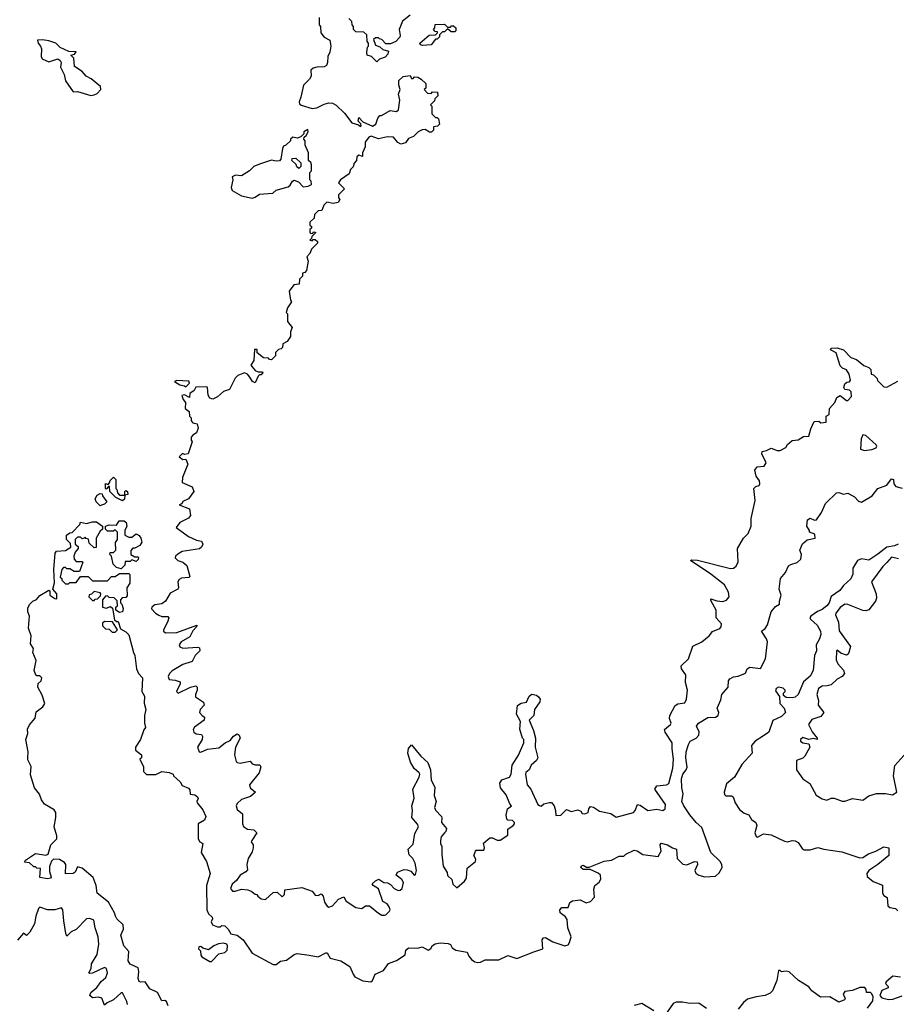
# Model space of a CAD drawing. Extents: x 2601477 to 2753313, y 449408 to 581029.
# Tile 48 of 203: x 2632811 to 2638637, y 511236 to 517780. Entities that reach past the tile are written whole.
import ezdxf

# ---------------------------------------------------------------- set-up
doc = ezdxf.new("R2010")
doc.units = 0

msp = doc.modelspace()

# ---------------------------------------------------------------- linework, layer by layer
at = {"layer": '0CON05XD'}
for points in [[(2634800, 517795), (2634800, 517745), (2634810, 517735), (2634813, 517693), (2634833.6, 517663.6), (2634872.5, 517645), (2634878, 517605), (2634872, 517565), (2634858, 517535), (2634856.2, 517495), (2634848.8, 517475), (2634835, 517466.7), (2634785, 517464), (2634762.3, 517457.7), (2634746.7, 517445), (2634747.5, 517405), (2634735.9, 517384.1), (2634696.7, 517345), (2634680, 517265), (2634667.5, 517235), (2634671.2, 517221.2), (2634681.2, 517211.2), (2634755, 517190), (2634786.4, 517193.6), (2634835, 517218.8), (2634866.4, 517226.4), (2634890, 517225), (2634915, 517212.5), (2634969.5, 517159.5), (2635017.5, 517095), (2635061.7, 517081.7), (2635075, 517070), (2635080, 517075), (2635077, 517087), (2635060, 517105), (2635065, 517130), (2635091.2, 517101.2), (2635155, 517072.5), (2635178.8, 517085), (2635190, 517125), (2635205, 517142.5), (2635215, 517142.5), (2635273.6, 517176.4), (2635315, 517170), (2635328.3, 517181.7), (2635337.5, 517245), (2635327.5, 517285), (2635340, 517315), (2635330, 517345), (2635330, 517375), (2635358.3, 517401.7), (2635405, 517410), (2635415, 517390), (2635425, 517390), (2635435, 517400), (2635457, 517397), (2635480, 517385), (2635510, 517355), (2635510, 517325), (2635500, 517315), (2635521.7, 517291.7), (2635545, 517290), (2635555, 517300), (2635588.3, 517298.3), (2635590, 517275), (2635570, 517255), (2635568.3, 517241.7), (2635540, 517215), (2635550, 517205), (2635550, 517155), (2635575, 517130), (2635585, 517130), (2635595, 517120), (2635600, 517085), (2635587, 517073), (2635561.7, 517068.3), (2635560, 517045), (2635547, 517033), (2635535, 517032.5), (2635505, 517050), (2635485, 517047.5), (2635460, 517035), (2635427, 517003), (2635395, 516990), (2635375, 516962.5), (2635345, 516953.3), (2635323.6, 516963.6), (2635295, 517000), (2635255, 517002.5), (2635195, 516987.5), (2635145.9, 517005.9), (2635130.5, 516999.5), (2635107.5, 516965), (2635107.5, 516935), (2635090, 516895), (2635090, 516870), (2635065, 516880), (2635051.7, 516868.3), (2635050, 516845), (2635033, 516827), (2635027, 516803), (2635010, 516785), (2635000, 516755), (2634943.6, 516716.4), (2634930, 516695), (2634970, 516655), (2634930, 516615), (2634930, 516595), (2634937.5, 516585), (2634927.5, 516565), (2634895, 516557.5), (2634853, 516567), (2634831.7, 516548.3), (2634818.3, 516511.7), (2634795, 516510), (2634770, 516485), (2634768.3, 516461.7), (2634740, 516435), (2634740, 516415), (2634750, 516405), (2634750, 516395), (2634740, 516385), (2634740, 516365), (2634745, 516360), (2634758.3, 516361.7), (2634765, 516370), (2634780, 516365), (2634751.7, 516338.3), (2634750, 516325), (2634740, 516315), (2634755, 516310), (2634761.7, 516318.3), (2634775, 516320), (2634790, 516305), (2634790, 516295), (2634750, 516255), (2634740, 516225), (2634720, 516205), (2634727.5, 516175), (2634717, 516113), (2634705, 516100), (2634690, 516095), (2634690, 516075), (2634670, 516055), (2634668.3, 516021.7), (2634631.7, 516018.3), (2634602.5, 515975), (2634610, 515915), (2634617.5, 515905), (2634590, 515865), (2634582.5, 515835), (2634590, 515825), (2634590, 515775), (2634622.5, 515735), (2634610, 515705), (2634610, 515675), (2634588.3, 515641.7), (2634560, 515625), (2634558.3, 515601.7), (2634548.3, 515591.7), (2634531.7, 515588.3), (2634511.7, 515568.3), (2634510, 515545), (2634485, 515520), (2634471.7, 515521.7), (2634465, 515530), (2634431.7, 515531.7), (2634390, 515565), (2634388.3, 515588.3), (2634371.7, 515588.3), (2634367.5, 515515), (2634347.5, 515485), (2634375, 515447.5), (2634395, 515440), (2634425, 515440), (2634427.5, 515435), (2634415, 515420), (2634405, 515420), (2634395, 515410), (2634375, 515367.5), (2634357.5, 515375), (2634340, 515405)], [(2635405, 517810), (2635355, 517770), (2635332.5, 517715), (2635340, 517675), (2635337, 517663), (2635310, 517635), (2635275, 517620), (2635245, 517620), (2635218.3, 517648.3), (2635201.7, 517651.7), (2635195, 517660), (2635175, 517660), (2635161.7, 517648.3), (2635175, 517610), (2635205, 517600), (2635225, 517582.5), (2635261.7, 517571.7), (2635258.3, 517551.7), (2635239.5, 517530.5), (2635201.7, 517518.3), (2635185, 517500), (2635150, 517535), (2635120, 517545), (2635117.5, 517565), (2635123, 517597), (2635130, 517605), (2635130, 517625), (2635120, 517635), (2635118.3, 517678.3), (2635097, 517697), (2635045, 517700), (2635030, 517715), (2635030, 517735), (2635020, 517745), (2635018.3, 517768.3), (2634998.3, 517788.3)], [(2635488.3, 517608.3), (2635473.6, 517613.6), (2635470, 517625), (2635533, 517677), (2635575, 517680), (2635588.3, 517691.7), (2635588.3, 517698.3), (2635571.7, 517701.7), (2635560, 517715), (2635570, 517725), (2635571.7, 517748.3), (2635635, 517750), (2635655, 517730), (2635675, 517730), (2635681.7, 517738.3), (2635695, 517740), (2635710, 517725), (2635710, 517705), (2635701.7, 517698.3), (2635678.3, 517698.3), (2635655, 517720), (2635635, 517700), (2635621.7, 517698.3), (2635601.7, 517678.3), (2635600, 517665), (2635585, 517650), (2635575, 517650), (2635545, 517613.3), (2635488.3, 517608.3)], [(2633283, 517277), (2633305, 517280), (2633325, 517290), (2633350, 517315), (2633347.5, 517335), (2633286.1, 517386.1), (2633252.5, 517405), (2633226.1, 517436.1), (2633175, 517470), (2633170, 517525), (2633150, 517545), (2633175, 517550), (2633186.4, 517566.4), (2633138.3, 517568.3), (2633080, 517595), (2633050, 517625), (2633005, 517640), (2632963, 517647), (2632930, 517645), (2632932.5, 517625), (2632950, 517605), (2632956.4, 517586.4), (2632952.5, 517535), (2632960.7, 517520.7), (2633005, 517500), (2633065, 517520), (2633078.8, 517508.8), (2633086, 517495), (2633081.2, 517465), (2633106.4, 517416.4), (2633114.5, 517374.5), (2633165, 517300), (2633195, 517302.5), (2633283, 517277)], [(2634355, 516594), (2634375, 516600), (2634405, 516621.2), (2634492.5, 516627.5), (2634515, 516646.7), (2634595, 516670), (2634609.3, 516680.7), (2634623.6, 516706.4), (2634635, 516712.5), (2634663, 516703), (2634695, 516670), (2634727, 516673), (2634750, 516685), (2634747, 516707), (2634740, 516715), (2634740, 516765), (2634750, 516775), (2634750, 516815), (2634745, 516830), (2634730, 516845), (2634730, 516895), (2634707.5, 516945), (2634707.5, 516975), (2634700, 516985), (2634701.7, 516998.3), (2634715, 517010), (2634727.5, 517035), (2634725, 517050), (2634700, 517035), (2634698.3, 517021.7), (2634678.3, 517001.7), (2634655, 516992.5), (2634625, 517000), (2634610, 516985), (2634610, 516975), (2634580, 516945), (2634565, 516940), (2634557.5, 516925), (2634547, 516853), (2634537, 516843), (2634515, 516840), (2634483.6, 516846.4), (2634405, 516820), (2634367.5, 516805), (2634337.5, 516775), (2634285, 516743.3), (2634245, 516746.7), (2634222.5, 516735), (2634226.2, 516715), (2634216.2, 516665), (2634223.3, 516645), (2634285, 516610), (2634355, 516594)], [(2634665, 516790), (2634651.7, 516801.7), (2634648.3, 516818.3), (2634620, 516845), (2634621.7, 516858.3), (2634645, 516860), (2634678.3, 516828.3), (2634680, 516805), (2634665, 516790)], [(2638337, 515307), (2638327, 515317), (2638295, 515322.5), (2638287.5, 515335), (2638295, 515360), (2638308.3, 515371.7), (2638325, 515372.5), (2638332.5, 515385), (2638323.8, 515425), (2638305, 515453.3), (2638280, 515465), (2638265, 515480), (2638237.5, 515565), (2638200, 515585), (2638205, 515596.7), (2638245, 515600), (2638285, 515585.7), (2638335, 515536), (2638372.4, 515522.4), (2638421.7, 515481.7), (2638455, 515467.5), (2638467.5, 515455), (2638470, 515425), (2638485, 515420), (2638510, 515395), (2638511.7, 515381.7), (2638555, 515340), (2638575, 515337.5), (2638647, 515377)], [(2634340, 515405), (2634325, 515423.8), (2634305, 515433.8), (2634260, 515415), (2634241.7, 515398.3), (2634205, 515322.5), (2634165, 515310), (2634126.4, 515273.6), (2634095, 515257.5), (2634073.6, 515263.6), (2634062.5, 515285), (2634060, 515335), (2634055, 515340), (2633981.7, 515338.3), (2633970, 515315), (2633942.5, 515295), (2633940, 515270), (2633905, 515286.7), (2633888.3, 515281.7), (2633897.5, 515255), (2633912.5, 515235), (2633910, 515195), (2633937.5, 515175), (2633940, 515145), (2633950, 515135), (2633950, 515115), (2633961.7, 515101.7), (2633990, 515095), (2633997.5, 515065), (2633986.4, 515033.6), (2633960.7, 515019.3), (2633950, 515005), (2633950, 514985), (2633957.5, 514975), (2633930, 514895), (2633905, 514890), (2633893, 514897), (2633870, 514875), (2633895, 514857.5), (2633915, 514860), (2633927.5, 514825), (2633893, 514737), (2633890, 514705), (2633956.1, 514676.1), (2633967.5, 514645), (2633932.5, 514595), (2633895, 514577.5), (2633888.3, 514561.7), (2633870, 514555), (2633938.3, 514528.3), (2633946.7, 514485), (2633932.3, 514467.7), (2633875, 514437.5), (2633850, 514405), (2633933.3, 514345), (2633985, 514320), (2634020, 514315), (2634027.5, 514295), (2634018.8, 514275), (2634005, 514263.8), (2633890, 514245), (2633861.4, 514228.6), (2633846.7, 514215), (2633845, 514202.5), (2633862.5, 514185), (2633895, 514173.8), (2633922.3, 514152.3), (2633940.7, 514079.3), (2633935, 514073.3), (2633885, 514068), (2633870.5, 514059.5), (2633862, 514045), (2633866.7, 514005), (2633862.5, 513995), (2633810.5, 513969.5), (2633780, 513915), (2633755, 513898.8), (2633709.3, 513890.7), (2633690, 513875), (2633687.5, 513865), (2633713.3, 513835), (2633735, 513822), (2633755, 513814.2), (2633795, 513812.5), (2633802.5, 513805), (2633793.8, 513775), (2633766.7, 513725), (2633767.5, 513715), (2633780, 513705), (2633855, 513708), (2633987.5, 513755), (2633986.7, 513745), (2633962.5, 513717.5), (2633941.2, 513678.8), (2633883.3, 513645), (2633870, 513625), (2633875, 513612.5), (2633894.1, 513604.1), (2633995, 513610), (2634006.7, 513605), (2634007.5, 513585), (2633976.7, 513555), (2633957.5, 513515), (2633895, 513494), (2633825, 513452), (2633806.2, 513435), (2633796.7, 513415), (2633803.8, 513393.8), (2633845, 513391.2), (2633878.3, 513378.3), (2633877.5, 513365), (2633853.8, 513315), (2633863.6, 513303.6), (2633946.1, 513343.9), (2633981.7, 513351.7), (2633990, 513345), (2633990, 513325), (2633978.8, 513295), (2633979.3, 513279.3), (2634033.3, 513245), (2634036, 513224), (2634011.2, 513195), (2634006.4, 513176.4), (2634022.5, 513155), (2634040, 513145), (2634037.5, 513125), (2633972.7, 513077.3), (2633963, 513063), (2633967.5, 513045), (2633984.2, 513034.2), (2634018.8, 513028.8), (2634026.4, 513016.4), (2634023.8, 512995), (2633993.3, 512945), (2634002.5, 512915), (2634015, 512911.2), (2634058.8, 512931.2), (2634135, 512940), (2634176.8, 512973.2), (2634210.5, 512989.5), (2634231.3, 513018.7), (2634255, 513033.8), (2634270, 513025), (2634276, 513005), (2634243.9, 512946.1), (2634238, 512895), (2634249.3, 512849.3), (2634255, 512842.5), (2634275, 512838.8), (2634341.7, 512851.7), (2634355, 512833.3), (2634375, 512826.7), (2634406.7, 512826.7), (2634412.5, 512815), (2634403.3, 512775), (2634337.5, 512695), (2634342.5, 512675), (2634377.5, 512645), (2634343.6, 512616.4), (2634285, 512598), (2634255, 512570), (2634250, 512555), (2634255, 512530), (2634291.7, 512501.7), (2634291.2, 512435), (2634297.7, 512417.7), (2634325, 512400), (2634365.9, 512395.9), (2634387.5, 512375), (2634352.5, 512325), (2634350, 512315), (2634362.5, 512295), (2634363, 512277), (2634355, 512250), (2634328.8, 512205), (2634321.2, 512165), (2634325, 512130), (2634314, 512116), (2634276.7, 512095), (2634251.2, 512058.8), (2634223.3, 512035), (2634212.5, 512005), (2634225, 511987.5), (2634243, 511987), (2634285, 512001.2), (2634326.4, 511996.4), (2634348.3, 511988.3), (2634375, 511967.5), (2634387, 511967), (2634392.5, 511955), (2634415, 511937.5), (2634445, 511933.3), (2634495, 511980), (2634521.7, 511981.7), (2634555, 511950), (2634570, 511965), (2634573, 511997), (2634685, 512013.3), (2634755, 511987.5), (2634775, 511962.5), (2634795, 511960), (2634815, 511970), (2634827.5, 511955), (2634836.7, 511915), (2634855, 511887.5), (2634865, 511882.5), (2634889.3, 511890.7), (2634930, 511935), (2634965, 511950), (2634980.7, 511920.7), (2635045, 511880), (2635085, 511872.5), (2635108.3, 511891.7), (2635135, 511890), (2635195, 511842.5), (2635218.3, 511828.3), (2635235, 511827.5), (2635245, 511830), (2635267.5, 511855), (2635272.5, 511865), (2635266.7, 511885), (2635253, 511903), (2635225, 511920), (2635195, 512002.5), (2635160, 512025), (2635153, 512037), (2635175, 512057.5), (2635197, 512067), (2635230, 512045), (2635255, 512042.5), (2635275, 512032.5), (2635300, 512005), (2635326.4, 511993.6), (2635340, 511995), (2635352.5, 512005), (2635361.2, 512045), (2635350, 512065), (2635313.9, 512093.9), (2635322.5, 512115), (2635365, 512131.2), (2635385, 512130), (2635410.7, 512120.7), (2635435, 512093.3), (2635441.7, 512098.3), (2635448.8, 512125), (2635438.8, 512175), (2635423.3, 512205), (2635399.3, 512229.3), (2635392.5, 512267.5), (2635425, 512300), (2635437.7, 512372.3), (2635461.2, 512415), (2635455, 512433.3), (2635417.7, 512477.7), (2635421.2, 512525), (2635416.7, 512555), (2635433.6, 512606.4), (2635423.8, 512665), (2635466.7, 512745), (2635470, 512765), (2635466.7, 512775), (2635433.2, 512803.2), (2635407.5, 512845), (2635390.8, 512905), (2635395, 512936.7), (2635415, 512960), (2635476.7, 512885), (2635523.9, 512843.9), (2635540.8, 512795), (2635546.2, 512725), (2635569.5, 512679.5), (2635565.8, 512625), (2635578.8, 512585), (2635566.7, 512545), (2635575, 512527.5), (2635613.3, 512485), (2635617.5, 512475), (2635613.3, 512445), (2635647.5, 512405), (2635643.3, 512385), (2635634.2, 512375.8), (2635611.7, 512348.3), (2635606.7, 512325), (2635607.5, 512305), (2635617.5, 512285), (2635616.7, 512235), (2635626, 512155), (2635651.7, 512111.7), (2635655, 512092.5), (2635682.5, 512065), (2635690, 512035), (2635715, 512010), (2635766.4, 512053.6), (2635780, 512075), (2635785, 512140), (2635840, 512185), (2635841.7, 512201.7), (2635830, 512225), (2635840, 512255), (2635845, 512260), (2635895, 512260), (2635900, 512275), (2635893, 512307), (2635935, 512342.5), (2635953, 512343), (2635985, 512327.5), (2636005, 512327.5), (2636055, 512360), (2636055, 512400), (2636090, 512425), (2636100, 512435), (2636100, 512445), (2636087, 512457), (2636055, 512460), (2636048.3, 512468.3), (2636043, 512493), (2636053.8, 512536.2), (2636080, 512555), (2636068.8, 512568.8), (2636045, 512627.5), (2636006.7, 512675), (2636002.5, 512705), (2636015, 512727.5), (2636066.7, 512745), (2636076.7, 512765), (2636084.1, 512825.9), (2636125, 512892.5), (2636162.5, 512975), (2636162.5, 512995), (2636153.3, 513005), (2636134.2, 513065), (2636140, 513115), (2636113.3, 513165), (2636118.3, 513221.7), (2636143, 513237), (2636180, 513245), (2636197.5, 513285), (2636215, 513297.5), (2636245, 513290), (2636259.3, 513279.3), (2636270, 513265), (2636267.5, 513247.5), (2636233.3, 513195), (2636227.5, 513155), (2636196.7, 513125), (2636226.4, 513056.4), (2636240, 513005), (2636236.7, 512945), (2636253.8, 512875), (2636245, 512856.7), (2636210, 512825), (2636195.8, 512794.2), (2636174.2, 512775.8), (2636172, 512765), (2636184.1, 512694.1), (2636207.5, 512665), (2636253.8, 512565), (2636265, 512556.7), (2636276.4, 512553.6), (2636295, 512567.5), (2636331.7, 512578.3), (2636345, 512576.7), (2636362.5, 512555), (2636372.5, 512525), (2636375, 512490), (2636407, 512493), (2636445, 512530), (2636475, 512517.5), (2636519.3, 512529.3), (2636539.3, 512519.3), (2636550, 512505), (2636567, 512503), (2636588.3, 512511.7), (2636592.5, 512535), (2636605, 512550), (2636625, 512546.7), (2636665, 512520), (2636740, 512505), (2636775, 512480), (2636889.7, 512510.3), (2636902, 512525), (2636917, 512563), (2636935, 512560), (2636985, 512524.3), (2637045, 512534), (2637086.1, 512523.9), (2637100, 512535), (2637103.8, 512565), (2637031.2, 512665), (2637045, 512688.8), (2637110, 512695), (2637125.5, 512704.5), (2637152.5, 512805), (2637156.7, 512865), (2637146.7, 512935), (2637147.5, 512975), (2637100, 513045), (2637097, 513063), (2637136.7, 513095), (2637140, 513105), (2637128.8, 513135), (2637132, 513155), (2637167.5, 513222.5), (2637185, 513234), (2637230.7, 513239.3), (2637243.3, 513265), (2637248.8, 513325), (2637236, 513375), (2637238.6, 513425), (2637209.2, 513465), (2637206.2, 513485), (2637255, 513532.5), (2637285, 513616.7), (2637345, 513646.2), (2637393.9, 513686.1), (2637415, 513713.3), (2637465, 513733.3), (2637473.8, 513745), (2637474.2, 513765), (2637440, 513805), (2637440, 513855), (2637405, 513920), (2637405, 513930), (2637445, 513916.7), (2637485, 513913.3), (2637508.3, 513921.7), (2637526.7, 513945), (2637522, 513975), (2637495, 514024), (2637405, 514094.3), (2637270, 514185), (2637275, 514190), (2637315, 514188), (2637535, 514132.5), (2637555.9, 514134.1), (2637572.3, 514147.7), (2637586.1, 514176.1), (2637582.5, 514265), (2637622.5, 514335), (2637652.5, 514365), (2637673.3, 514415), (2637673.3, 514465), (2637700, 514585), (2637690, 514665), (2637703, 514677), (2637726.4, 514683.6), (2637730, 514695), (2637727.5, 514715), (2637706.4, 514746.4), (2637696.7, 514785), (2637712.5, 514807.5), (2637758.3, 514811.7), (2637772.5, 514835), (2637742.5, 514895), (2637745, 514910), (2637775, 514916.2), (2637805, 514932.5), (2637845, 514916.7), (2637865, 514916.7), (2637903, 514937), (2637913.6, 514956.4), (2637945, 514982.5), (2637985, 514987.5), (2638020.7, 515009.3), (2638055, 515012.5), (2638068.3, 515061.7), (2638090.7, 515109.3), (2638121.7, 515111.7), (2638135, 515100), (2638170, 515105), (2638170, 515145), (2638190, 515155), (2638193.3, 515195), (2638227.5, 515235), (2638240.7, 515269.3), (2638265, 515282.5), (2638305, 515250), (2638315, 515250), (2638340, 515275), (2638337, 515307)], [(2633915, 515340), (2633940, 515365), (2633935, 515377.5), (2633855, 515382.5), (2633840, 515375), (2633874.1, 515354.1), (2633907, 515347), (2633915, 515340)], [(2638425, 514916.7), (2638475, 514924), (2638502.5, 514935), (2638506.7, 514945), (2638502.5, 514955), (2638435, 515017.5), (2638415, 515020), (2638402.5, 514995), (2638400, 514925), (2638425, 514916.7)], [(2633495, 514582.5), (2633450, 514605), (2633410, 514645), (2633408.3, 514678.3), (2633401.7, 514678.3), (2633385, 514660), (2633380, 514665), (2633381.7, 514698.3), (2633398.3, 514691.7), (2633408.3, 514701.7), (2633411.7, 514718.3), (2633435, 514740), (2633450, 514725), (2633450, 514665), (2633457, 514657), (2633460, 514635), (2633475, 514620), (2633510, 514620), (2633510, 514645), (2633515, 514650), (2633527.5, 514645), (2633530, 514625), (2633510, 514620), (2633507, 514593), (2633495, 514582.5)], [(2633653.6, 512763.6), (2633715, 512763.8), (2633755, 512783.3), (2633805, 512777.5), (2633830, 512765), (2633833.6, 512753.6), (2633877.5, 512715), (2633890.7, 512690.7), (2633933, 512673), (2633941.7, 512661.7), (2633943.6, 512633.6), (2633975, 512627.5), (2633993.3, 512615), (2633996.7, 512605), (2633987.5, 512585), (2633990, 512575), (2634028.3, 512528.3), (2634047.5, 512485), (2634039.3, 512460.7), (2633997.5, 512435), (2633997, 512337), (2634007, 512317), (2634027.5, 512305), (2634016.7, 512245), (2634053.3, 512185), (2634076.7, 512105), (2634053.3, 512025), (2634053.8, 511865), (2634065, 511837.5), (2634090, 511815), (2634092.5, 511805), (2634083.3, 511785), (2634092.5, 511765), (2634125, 511750), (2634145, 511750), (2634155, 511760), (2634175, 511756.7), (2634196.2, 511735), (2634213.9, 511703.9), (2634255, 511696), (2634295, 511663.8), (2634355, 511576.7), (2634495, 511500), (2634515, 511501.2), (2634545, 511523.8), (2634585, 511528.8), (2634635, 511566.7), (2634655, 511573.3), (2634735, 511563.3), (2634795, 511551.2), (2634845, 511577.5), (2634855, 511577.5), (2634873.9, 511543.9), (2634945, 511526), (2635005, 511487.5), (2635026.1, 511436.1), (2635039.1, 511419.1), (2635091.7, 511391.7), (2635143.9, 511386.1), (2635155.7, 511394.3), (2635174.3, 511435.7), (2635228.9, 511461.1), (2635262.6, 511507.4), (2635315, 511526.2), (2635372.5, 511565), (2635378, 511595), (2635395, 511610.8), (2635455, 511610), (2635485, 511617.5), (2635525, 511596.2), (2635543.9, 511606.1), (2635555, 511626.7), (2635572.7, 511637.3), (2635605, 511643.8), (2635659.3, 511639.3), (2635673, 511633), (2635685, 511612.5), (2635710, 511595), (2635785, 511582.5), (2635795.7, 511555), (2635813.7, 511533.7), (2635835, 511518.6), (2635855.9, 511514.1), (2635874.3, 511515.7), (2635905, 511532), (2635995, 511531.9), (2636055, 511560), (2636115, 511540.6), (2636227.5, 511585), (2636287.5, 511605), (2636283.3, 511665), (2636292, 511678), (2636305, 511680), (2636355, 511650.6), (2636435, 511625.7), (2636455, 511630.8), (2636465, 511646.2), (2636475.5, 511685), (2636454.6, 511744.6), (2636449.8, 511799.8), (2636438, 511818), (2636403.8, 511845), (2636401.2, 511865), (2636415, 511880), (2636455, 511880), (2636466.4, 511913.6), (2636485, 511923.8), (2636535, 511930.8), (2636575, 511911.4), (2636605, 511918.6), (2636631.2, 511948.8), (2636627.7, 512002.3), (2636633.8, 512025), (2636663, 512047), (2636673, 512067), (2636670, 512095), (2636655, 512108.8), (2636603, 512133), (2636555, 512131.2), (2636540, 512145), (2636545, 512157.5), (2636555, 512160), (2636578.3, 512148.3), (2636595, 512147.5), (2636695, 512186.7), (2636745, 512193.8), (2636795, 512220), (2636825, 512220), (2636840, 512235), (2636895, 512260), (2636915, 512256.2), (2636951.7, 512231.7), (2637055, 512217.5), (2637073.8, 512255), (2637067.5, 512295), (2637075, 512307.5), (2637115.9, 512295.9), (2637150, 512275), (2637177, 512267), (2637181.2, 512205), (2637217.7, 512167.7), (2637245, 512162.5), (2637295, 512186), (2637313.9, 512183.9), (2637316.4, 512166.4), (2637297.1, 512125), (2637305, 512106.9), (2637325, 512094.5), (2637365, 512083.3), (2637435, 512086.9), (2637460.5, 512109.5), (2637479.5, 512145), (2637478.1, 512165), (2637465.6, 512185), (2637404.6, 512244.6), (2637345, 512411.9), (2637306.7, 512445), (2637265.6, 512495), (2637224, 512555), (2637210.8, 512585), (2637219.4, 512635), (2637210.5, 512675), (2637210, 512735), (2637218.6, 512765), (2637241.4, 512795), (2637247.4, 512812.6), (2637237.8, 512875), (2637240, 512915), (2637255, 512962.5), (2637266.7, 512985), (2637305.8, 513004.2), (2637323.8, 513025), (2637326.1, 513046.1), (2637310, 513085), (2637322.5, 513105), (2637385, 513142.5), (2637436.1, 513143.9), (2637452.5, 513155), (2637456.7, 513175), (2637446.7, 513205), (2637456, 513225), (2637470.5, 513259.5), (2637476.7, 513295), (2637520, 513345), (2637522, 513385), (2637530.5, 513399.5), (2637555, 513413.3), (2637585, 513416.7), (2637635, 513437.5), (2637646.2, 513465), (2637663.1, 513476.9), (2637735, 513467.5), (2637768.5, 513531.5), (2637780, 513645), (2637773.3, 513665), (2637740, 513715), (2637765.5, 513734.5), (2637781.8, 513758.2), (2637806, 513844), (2637835, 513880), (2637860, 513895), (2637860, 513915), (2637872.5, 513955), (2637857.5, 513995), (2637866.7, 514065), (2637900, 514105), (2637920.5, 514149.5), (2637935, 514160), (2637978.3, 514171.7), (2638003.3, 514195), (2638006.7, 514225), (2637996.2, 514255), (2638014.2, 514295.8), (2638045, 514322.5), (2638097.5, 514335), (2638095, 514360), (2638060, 514375), (2638060, 514385), (2638043, 514413), (2638047.5, 514455), (2638065, 514466.7), (2638093, 514453), (2638107.5, 514455), (2638140, 514505), (2638167.5, 514565), (2638240, 514635), (2638255, 514636.7), (2638285, 514626.7), (2638315, 514632.5), (2638359.7, 514609.7), (2638385, 514580), (2638406.4, 514573.6), (2638477.5, 514615), (2638515, 514663.3), (2638573, 514687), (2638605, 514727.5), (2638617.5, 514725), (2638620, 514695), (2638635, 514677.5), (2638675, 514667.5)], [(2633345, 514550), (2633320, 514575), (2633312.5, 514595), (2633325, 514620), (2633345, 514630), (2633358.3, 514628.3), (2633360, 514615), (2633390, 514575), (2633375, 514560), (2633355, 514552.5), (2633345, 514550)], [(2633797.5, 511225), (2633787.5, 511255), (2633775, 511262.5), (2633755, 511260), (2633726.2, 511315), (2633675, 511340), (2633645, 511386.2), (2633615, 511382.5), (2633605, 511387.5), (2633597.7, 511407.7), (2633602, 511455), (2633597.7, 511477.7), (2633543.9, 511503.9), (2633532.5, 511525), (2633536.4, 511586.4), (2633503.3, 511625), (2633482.5, 511695), (2633500, 511735), (2633498.8, 511765), (2633456.7, 511805), (2633447, 511823), (2633441.2, 511845), (2633400, 511915), (2633326.2, 511975), (2633320, 512025), (2633298.3, 512078.3), (2633225, 512140), (2633195, 512150), (2633178.8, 512115), (2633165, 512106), (2633115, 512102.5), (2633117.5, 512165), (2633109.3, 512179.3), (2633075, 512197.5), (2633035, 512200), (2633023, 512187), (2633008.3, 512151.7), (2633008.3, 512118.3), (2633019.3, 512080.7), (2633015.8, 512074.2), (2632995, 512070.8), (2632945, 512080), (2632948.3, 512138.3), (2632925, 512140), (2632915, 512150), (2632905, 512150), (2632875, 512176.7), (2632841.7, 512181.7), (2632850, 512195), (2632915, 512237.5), (2632985, 512227.5), (2633000, 512235), (2633017.5, 512295), (2633057.5, 512335), (2633057.5, 512355), (2633039.2, 512415), (2633051.7, 512478.3), (2633051.5, 512511.5), (2633038.9, 512528.9), (2632975, 512566), (2632956, 512595), (2632942.1, 512632.1), (2632910, 512675), (2632881.7, 512761.7), (2632886.4, 512816.4), (2632865, 512860), (2632863.8, 512875), (2632868, 512915), (2632851.2, 512995), (2632863.8, 513035), (2632862.5, 513065), (2632875, 513092.5), (2632912.5, 513137.5), (2632919.3, 513180.7), (2632965, 513212.5), (2632976.7, 513235), (2632960.3, 513290.3), (2632931.2, 513345), (2632932.5, 513367.5), (2632952.5, 513385), (2632957, 513407), (2632945, 513420), (2632925, 513420), (2632915, 513430), (2632907.5, 513455), (2632920.7, 513520.7), (2632897.5, 513575), (2632901.7, 513601.7), (2632881.7, 513631.7), (2632886.7, 513685), (2632870, 513735), (2632876.2, 513815), (2632863.9, 513843.9), (2632865, 513870), (2632875, 513892.5), (2632897.5, 513915), (2632923, 513927), (2632945, 513953.3), (2633005, 513987.5), (2633010, 513985), (2633010, 513955), (2633045, 513932.5), (2633058.3, 513931.7), (2633057.5, 513965), (2633030, 513995), (2633043, 514037), (2633037.5, 514125), (2633047.5, 514235), (2633055, 514246.7), (2633115, 514252.5), (2633150, 514275), (2633148.3, 514298.3), (2633122.5, 514325), (2633122.5, 514355), (2633145, 514370), (2633158.3, 514371.7), (2633210, 514425), (2633215, 514440), (2633255, 514432.5), (2633295, 514442.5), (2633321.7, 514441.7), (2633360, 514415), (2633360, 514395), (2633345, 514380), (2633320, 514335), (2633318.3, 514271.7), (2633305, 514270), (2633271.7, 514301.7), (2633268.3, 514328.3), (2633251.7, 514331.7), (2633245, 514340), (2633240, 514335), (2633225, 514330), (2633215, 514340), (2633195, 514340), (2633180, 514325), (2633180, 514295), (2633198.3, 514278.3), (2633200, 514265), (2633178.3, 514241.7), (2633170, 514215), (2633173.3, 514195), (2633185, 514180), (2633225, 514180), (2633230, 514175), (2633208.3, 514111.7), (2633173, 514113), (2633145, 514130), (2633125, 514130), (2633115, 514140), (2633101.7, 514138.3), (2633090, 514125), (2633080, 514075), (2633090, 514065), (2633090, 514055), (2633115, 514030), (2633135, 514030), (2633145, 514040), (2633185, 514040), (2633215, 514080), (2633265, 514080), (2633295, 514050), (2633395, 514050), (2633421.7, 514078.3), (2633445, 514080), (2633475, 514100), (2633535, 514100), (2633541.7, 514091.7), (2633542.5, 514035), (2633522.5, 514005), (2633525, 513950), (2633515, 513940), (2633491.7, 513938.3), (2633480, 513925), (2633480, 513905), (2633490, 513895), (2633497.7, 513867.7), (2633495, 513843.8), (2633475, 513840), (2633450, 513855), (2633450, 513875), (2633460, 513885), (2633458.3, 513918.3), (2633438.3, 513938.3), (2633405, 513940), (2633395, 513950), (2633381.7, 513948.3), (2633360, 513925), (2633360, 513875), (2633385, 513870), (2633415, 513880), (2633428.3, 513868.3), (2633441.7, 513791.7), (2633455, 513780), (2633465, 513780), (2633481.7, 513731.7), (2633515, 513712.5), (2633535, 513692.5), (2633566.2, 513575), (2633576.7, 513555), (2633587.5, 513465), (2633600, 513435), (2633626.2, 513405), (2633622.5, 513315), (2633640, 513285), (2633637, 513237), (2633648.8, 513195), (2633640, 513155), (2633640, 513105), (2633647.5, 513075), (2633635, 513060), (2633612.5, 512995), (2633580, 512945), (2633580, 512925), (2633620, 512895), (2633620, 512875), (2633610, 512865), (2633632.5, 512815), (2633633, 512783), (2633653.6, 512763.6)], [(2633485, 514130), (2633455, 514140), (2633431.7, 514161.7), (2633420, 514215), (2633410, 514225), (2633411.7, 514238.3), (2633435, 514240), (2633450, 514255), (2633447.5, 514305), (2633460, 514325), (2633460, 514375), (2633445, 514390), (2633435, 514380), (2633395, 514380), (2633380, 514395), (2633380, 514415), (2633405, 514422.5), (2633455, 514420), (2633471.7, 514448.3), (2633505, 514450), (2633518.3, 514438.3), (2633522.5, 514415), (2633510, 514385), (2633510, 514355), (2633535, 514340), (2633555, 514340), (2633585, 514362.5), (2633605, 514352.5), (2633616.7, 514335), (2633623, 514307), (2633610, 514285), (2633575, 514267.5), (2633561.7, 514268.3), (2633548.3, 514251.7), (2633550, 514225), (2633575, 514210), (2633595, 514210), (2633600, 514205), (2633598.3, 514191.7), (2633585, 514180), (2633555, 514190), (2633545, 514180), (2633511.7, 514178.3), (2633510, 514155), (2633485, 514130)], [(2638650, 514295), (2638625, 514282.5), (2638575, 514274.4), (2638515, 514227.1), (2638455, 514187.5), (2638405, 514196), (2638380, 514185), (2638347.5, 514135), (2638348.8, 514095), (2638335, 514063.8), (2638285, 514018.8), (2638262.7, 513987.3), (2638204.1, 513945.9), (2638190, 513905), (2638174.3, 513885), (2638145, 513860), (2638113.4, 513846.6), (2638068.8, 513815), (2638063.3, 513805), (2638066.7, 513795), (2638111.2, 513755), (2638132.5, 513715), (2638135.6, 513695), (2638126.7, 513665), (2638104, 513625), (2638106, 513585), (2638092.9, 513555), (2638084, 513455), (2638065, 513416.2), (2638020.2, 513379.8), (2637983.8, 513295), (2637965, 513276.7), (2637945, 513272), (2637906.1, 513276.1), (2637888.3, 513288.3), (2637887.5, 513305), (2637897.5, 513315), (2637897.5, 513325), (2637885, 513337.5), (2637855, 513343.3), (2637837.5, 513335), (2637835, 513320), (2637861.7, 513281.7), (2637863.3, 513235), (2637892, 513205), (2637901.2, 513175), (2637875, 513150), (2637817.3, 513122.7), (2637790, 513045), (2637755, 513019.4), (2637698, 512985), (2637674.2, 512955.8), (2637680, 512905), (2637610.6, 512829.4), (2637561.1, 512745), (2637508.9, 512701.1), (2637492.2, 512645), (2637495, 512630), (2637505, 512620.8), (2637542.5, 512622.5), (2637553.8, 512615), (2637567.1, 512575), (2637595, 512531.4), (2637625, 512507.5), (2637656, 512496), (2637674, 512465), (2637702.5, 512445), (2637710, 512425), (2637696, 512375), (2637705, 512352.5), (2637715, 512347.5), (2637755, 512369.2), (2637805, 512363.3), (2637895, 512320), (2637915, 512316.7), (2637944.1, 512325.9), (2637965, 512323.3), (2637985, 512311.2), (2638012.1, 512272.1), (2638025, 512263.8), (2638065, 512262), (2638115, 512278.8), (2638155, 512266.7), (2638275, 512248.8), (2638395, 512210), (2638415, 512212.5), (2638453.3, 512236.7), (2638500, 512255), (2638555, 512283.3), (2638586.4, 512276.4), (2638587.5, 512225), (2638514, 512165), (2638455, 512126.2), (2638441.2, 512105), (2638443.8, 512085), (2638482.4, 512052.4), (2638545, 512027.5), (2638544.2, 511975), (2638555, 511958.8), (2638576.2, 511945), (2638581.7, 511891.7), (2638595, 511880), (2638631.9, 511871.9), (2638646.9, 511856.9)], [(2638652.2, 514197.8), (2638605, 514208), (2638575, 514172.5), (2638547.5, 514145), (2638472, 514045), (2638503.8, 513965), (2638506, 513935), (2638498.8, 513915), (2638455, 513857.5), (2638435, 513851.2), (2638415, 513854), (2638315, 513894), (2638295, 513895.8), (2638265, 513874.2), (2638234.2, 513835), (2638232, 513825), (2638252.5, 513775), (2638258.3, 513718.3), (2638332.5, 513615), (2638322.5, 513575), (2638316.7, 513563.3), (2638305, 513557.5), (2638269.3, 513569.3), (2638245, 513590), (2638240, 513585), (2638236.7, 513525), (2638249.5, 513499.5), (2638286.1, 513456.1), (2638292.5, 513435), (2638277.5, 513415), (2638243.9, 513396.1), (2638205, 513360), (2638178.3, 513351.7), (2638145, 513350.8), (2638120, 513335), (2638109.2, 513295), (2638120, 513255), (2638117.5, 513225), (2638156.2, 513175), (2638135, 513150), (2638075, 513130), (2638054.4, 513095), (2638077.4, 513047.4), (2638110, 513005), (2638110, 512995), (2638085, 513002.5), (2638055, 512996.7), (2638015, 513010), (2638000, 512995), (2638000, 512985), (2638015, 512973.3), (2638055, 512967.5), (2638062.5, 512945), (2638030, 512885), (2638015, 512871.2), (2637973.9, 512856.1), (2637973.8, 512795), (2638016.7, 512735), (2638063, 512703), (2638105, 512626.7), (2638145, 512601.2), (2638175, 512593.3), (2638205, 512606.7), (2638225, 512606.2), (2638276.4, 512586.4)], [(2633305, 513920), (2633311.7, 513928.3), (2633328.3, 513931.7), (2633348.3, 513951.7), (2633350, 513965), (2633345, 513970), (2633305, 513980), (2633288.3, 513961.7), (2633271.7, 513958.3), (2633270, 513945), (2633295, 513920), (2633305, 513920)], [(2633445, 513710), (2633460, 513725), (2633428.3, 513778.3), (2633375, 513780), (2633361.7, 513768.3), (2633361.7, 513751.7), (2633381.7, 513731.7), (2633405, 513730), (2633425, 513710), (2633445, 513710)], [(2638276.4, 512586.4), (2638295, 512586.7), (2638345, 512603.3), (2638415, 512593.3), (2638455, 512622.5), (2638505, 512637.5), (2638565, 512636.7), (2638611.7, 512628.3), (2638640, 512645), (2638617.5, 512755), (2638626.7, 512823.3), (2638727, 512933)], [(2633526.2, 511235), (2633523.3, 511255), (2633495, 511312.5), (2633485, 511312.5), (2633434.1, 511265.9), (2633393, 511247), (2633375, 511230), (2633356.1, 511276.1), (2633333.9, 511283.9), (2633295, 511278.8), (2633276.7, 511295), (2633284.3, 511315.7), (2633322.7, 511347.3), (2633353, 511387), (2633383.8, 511415), (2633394, 511445), (2633387.5, 511475), (2633375, 511480), (2633295, 511442.5), (2633275, 511440), (2633270, 511445), (2633286.7, 511473.3), (2633288.8, 511505), (2633325, 511567.5), (2633335.8, 511635), (2633332, 511685), (2633312, 511745), (2633303.3, 511795), (2633275.8, 511805.8), (2633255, 511803.3), (2633185, 511732.5), (2633151.7, 511718.3), (2633125, 511690), (2633117, 511707), (2633105, 511790), (2633097.5, 511865), (2633088.3, 511878.3), (2633045, 511863.3), (2632995, 511864), (2632945, 511882.5), (2632935, 511872.5), (2632917.6, 511822.4), (2632908.8, 511771.2), (2632877.5, 511715), (2632855, 511692.5), (2632835, 511710), (2632795, 511662.5)], [(2634085, 511520), (2634135, 511572.5), (2634175, 511580), (2634190, 511595), (2634192.5, 511625), (2634186.4, 511636.4), (2634165, 511642.5), (2634133, 511637), (2634100, 511625), (2634065, 511597.5), (2634028.3, 511608.3), (2634015, 511620), (2634001.7, 511618.3), (2634000, 511605), (2634011.7, 511591.7), (2634013.6, 511563.6), (2634020.7, 511550.7), (2634075, 511520), (2634085, 511520)], [(2638445, 511210), (2638481.4, 511258.6), (2638482.7, 511285), (2638475.2, 511305.2), (2638465, 511313.6), (2638440, 511315), (2638437.5, 511335), (2638426.9, 511346.9), (2638395, 511347.7), (2638345, 511327.9), (2638295, 511321.5), (2638283.4, 511303.4), (2638296.2, 511275), (2638293.3, 511265), (2638255, 511249.7), (2638195, 511285.8), (2638133.1, 511283.1), (2638075.6, 511325.6), (2638055, 511353.3), (2637987.5, 511395), (2637925, 511452.5), (2637905, 511457.5), (2637875, 511452.5), (2637865, 511460), (2637855, 511460), (2637842.5, 511395), (2637813.6, 511326.4), (2637799.5, 511310.5), (2637766.2, 511293.8), (2637705, 511286.5), (2637648.6, 511271.4), (2637620.9, 511249.1), (2637585.5, 511204.5)], [(2638665, 511417.1), (2638615, 511423.1), (2638570, 511385), (2638566, 511375), (2638583.3, 511355), (2638582.5, 511345), (2638541.5, 511328.5), (2638528.5, 511295), (2638540, 511280), (2638585, 511268.9), (2638615, 511270.8), (2638675, 511292.2)], [(2637025, 511193.3), (2636945, 511241.9), (2636895, 511228.2)], [(2637375, 511209.2), (2637325, 511243.1), (2637265, 511240.5), (2637215, 511251.1), (2637175, 511250.4), (2637155, 511240.5), (2637115, 511183.8)]]:
    msp.add_lwpolyline(points, dxfattribs=at)

doc.saveas('drawing.dxf')
